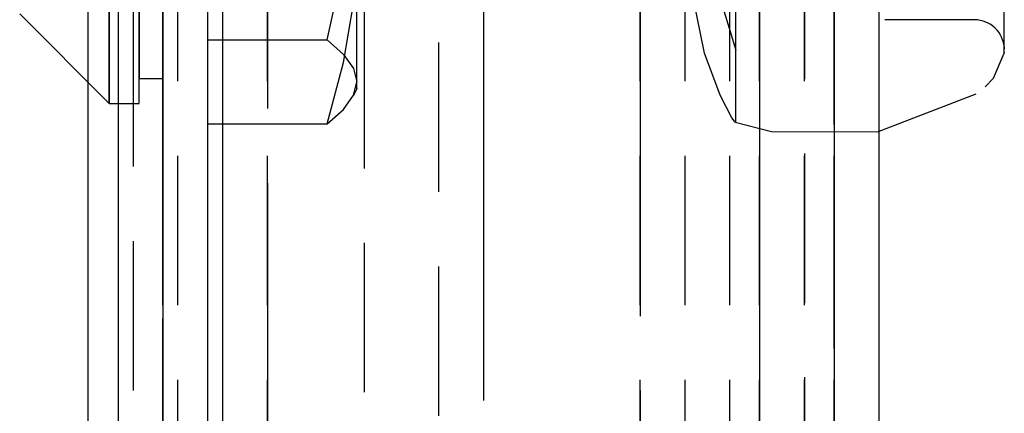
# Model space of a CAD drawing. Extents: x -156717 to 425753, y -51191 to 363295.
# Tile 202 of 256: x 135151 to 135184, y 109545 to 109558. Entities that reach past the tile are written whole.
import ezdxf

# ---------------------------------------------------------------- set-up
doc = ezdxf.new("R2010")
doc.units = 0
doc.header["$LTSCALE"] = 50
doc.linetypes.add('PHANTOM', pattern=[0.8, 0.45, -0.05, 0.1, -0.05, 0.1, -0.05])
doc.layers.get('0').update_dxf_attribs({"linetype": 'CONTINUOUS'})
doc.layers.add('DEFAULT_3', color=7, linetype='PHANTOM')

msp = doc.modelspace()

# ---------------------------------------------------------------- linework, layer by layer
at = {"color": 3, "linetype": 'Continuous'}
msp.add_line((135154.10948, 110241.54436), (135154.10948, 109195.89194), dxfattribs=at)
msp.add_line((135154.10948, 110241.54436), (135154.10948, 109195.89194), dxfattribs=at)
at = {"layer": 'DEFAULT_3', "color": 8, "linetype": 'PHANTOM'}
for p, q in [((135178.11298, 110203.54081), (135178.11298, 109195.89194)), ((135179.61319, 110203.54081), (135179.61319, 109195.89194)), ((135154.60955, 110175.53473), (135154.60955, 109195.89194)), ((135175.61261, 110175.53473), (135175.61261, 109195.89194)), ((135177.11283, 109195.89194), (135177.11283, 110175.53473)), ((135156.10977, 109195.89194), (135156.10977, 110172.53629)), ((135157.60999, 110172.53629), (135157.60999, 109195.89194)), ((135178.11298, 109195.89194), (135178.11298, 110172.53629)), ((135179.61319, 110172.53629), (135179.61319, 109195.89194)), ((135155.6097, 110172.03422), (135155.6097, 109195.89194)), ((135155.6097, 109195.89194), (135155.6097, 110172.03422)), ((135157.10991, 110172.03422), (135157.10991, 109195.89194)), ((135157.10991, 110172.03422), (135157.10991, 109195.89194)), ((135171.61203, 109195.89194), (135171.61203, 110170.524)), ((135171.61203, 110170.524), (135171.61203, 109195.89194)), ((135175.61261, 109195.89194), (135175.61261, 110160.53254)), ((135177.11283, 109195.89194), (135177.11283, 110160.53254)), ((135157.60999, 109752.47406), (135157.60999, 109195.89194)), ((135157.60999, 109752.47406), (135157.60999, 109195.89194)), ((135159.11021, 109752.47406), (135159.11021, 109195.89194)), ((135159.11021, 109195.89194), (135159.11021, 109752.47406)), ((135173.11225, 109195.89194), (135173.11225, 109752.47406)), ((135173.11225, 109195.89194), (135173.11225, 109752.47406)), ((135174.61247, 109195.89194), (135174.61247, 109752.47406)), ((135174.61247, 109195.89194), (135174.61247, 109752.47406)), ((135175.61261, 109195.89194), (135175.61261, 109738.47102)), ((135175.61261, 109738.47102), (135175.61261, 109195.89194)), ((135177.11283, 109195.89194), (135177.11283, 109738.47102)), ((135177.11283, 109738.47102), (135177.11283, 109195.89194)), ((135162.36068, 109735.47058), (135162.36068, 109195.89194)), ((135155.6097, 109510.43778), (135155.6097, 109576.93947)), ((135155.6097, 109510.43778), (135155.6097, 109576.93947)), ((135157.10991, 109575.43925), (135157.10991, 109511.938)), ((135157.10991, 109575.43925), (135157.10991, 109511.938)), ((135174.81249, 109556.93469), (135174.81249, 109574.65701)), ((135157.10991, 109571.95807), (135157.10991, 109557.27163)), ((135154.80958, 109555.14959), (135154.80958, 109569.14634)), ((135155.6097, 109567.69212), (135155.6097, 109519.68513)), ((135155.6097, 109567.69212), (135155.6097, 109519.68513)), ((135164.85704, 109519.68513), (135164.85704, 109567.69212)), ((135164.85704, 109519.68513), (135164.85704, 109567.69212)), ((135164.85704, 109519.68513), (135164.85704, 109567.69212)), ((135166.35726, 109567.69212), (135166.35726, 109519.68513)), ((135166.35726, 109567.69212), (135166.35726, 109519.68513)), ((135173.03665, 109562.75629), (135174.81249, 109556.93469)), ((135178.11298, 109521.94146), (135178.11298, 109561.94729)), ((135179.61319, 109561.94729), (135179.61319, 109521.94146)), ((135153.10933, 109555.8444), (135153.10933, 109561.09516)), ((135173.76931, 109556.82453), (135172.91815, 109560.93624)), ((135183.81381, 109556.84681), (135183.81381, 109560.49038)), ((135154.80958, 109560.17296), (135154.80958, 109555.98412)), ((135155.6097, 109555.98412), (135155.6097, 109560.17296)), ((135183.81182, 109557.04348), (135183.81182, 109560.42839)), ((135161.1105, 109557.27163), (135161.65938, 109559.78037)), ((135162.11064, 109555.86576), (135162.11064, 109558.86254)), ((135183.81381, 109557.16585), (135183.81381, 109558.86937)), ((135161.66683, 109556.52155), (135161.99948, 109558.48263)), ((135183.81381, 109557.64568), (135183.81381, 109558.57941)), ((135182.81366, 109557.94744), (135179.81322, 109557.94744)), ((135183.81381, 109557.06079), (135183.81381, 109557.64568)), ((135157.10991, 109557.27163), (135157.10991, 109554.45989)), ((135157.10991, 109557.27163), (135161.1105, 109557.27163)), ((135161.1105, 109557.27163), (135161.66683, 109556.78346)), ((135183.81381, 109556.82904), (135183.81381, 109557.16585)), ((135174.81249, 109554.54149), (135174.81249, 109556.93469)), ((135183.81182, 109557.04348), (135183.81224, 109557.0073)), ((135183.81224, 109557.0073), (135183.81273, 109556.99364)), ((135183.81273, 109556.99364), (135183.8132, 109556.98514)), ((135183.8132, 109556.98514), (135183.81381, 109556.97679)), ((135183.81381, 109556.98148), (135183.81381, 109557.06079)), ((135183.81381, 109556.84681), (135183.81381, 109556.82904)), ((135161.1105, 109554.45989), (135161.66683, 109556.52155)), ((135161.66683, 109556.78346), (135161.99948, 109556.31911)), ((135174.29105, 109555.42153), (135173.76931, 109556.82453)), ((135183.45558, 109555.98846), (135183.81381, 109556.82776)), ((135161.99948, 109556.31911), (135162.11064, 109555.86576)), ((135154.80958, 109555.98412), (135155.10962, 109555.98412)), ((135155.10962, 109555.98412), (135155.6097, 109555.98412)), ((135162.0026, 109555.41899), (135162.11064, 109555.86576)), ((135162.11064, 109555.64875), (135162.11064, 109555.86576)), ((135183.17156, 109555.69726), (135183.45558, 109555.98846)), ((135162.11064, 109555.64437), (135161.99917, 109555.41156)), ((135161.65938, 109554.94019), (135162.0026, 109555.41899)), ((135174.67639, 109554.66009), (135174.29105, 109555.42153)), ((135179.55894, 109554.18904), (135182.8672, 109555.46558)), ((135154.10948, 109555.14429), (135154.80958, 109555.14429)), ((135161.1105, 109554.45989), (135161.65938, 109554.94019)), ((135174.79487, 109554.51427), (135174.67639, 109554.66009)), ((135174.81249, 109554.54149), (135174.79487, 109554.51427)), ((135157.10991, 109554.45989), (135161.1105, 109554.45989)), ((135174.79456, 109554.51494), (135176.00458, 109554.20075)), ((135176.00458, 109554.20075), (135179.55894, 109554.18904))]:
    msp.add_line(p, q, dxfattribs=at)
at = {"layer": 'DEFAULT_3', "color": 6, "linetype": 'PHANTOM'}
for p, q in [((135153.80943, 109560.146), (135153.80943, 109555.35702)), ((135153.80943, 109555.35702), (135153.80943, 109560.146)), ((135150.809, 109558.14473), (135153.80943, 109555.14429)), ((135153.10933, 109555.14429), (135153.10933, 109555.8444)), ((135153.80943, 109555.35702), (135153.80943, 109555.14429)), ((135153.80943, 109555.14429), (135153.80943, 109555.35702)), ((135153.10933, 109457.43005), (135153.10933, 109555.14429)), ((135153.80943, 109555.14429), (135154.10948, 109555.14429))]:
    msp.add_line(p, q, dxfattribs=at)
at = {"layer": 'DEFAULT_3', "color": 8, "linetype": 'PHANTOM'}
msp.add_arc((135182.81366, 109556.9473), 1.00015, 2.556708, 90, dxfattribs=at)

doc.saveas('drawing.dxf')
